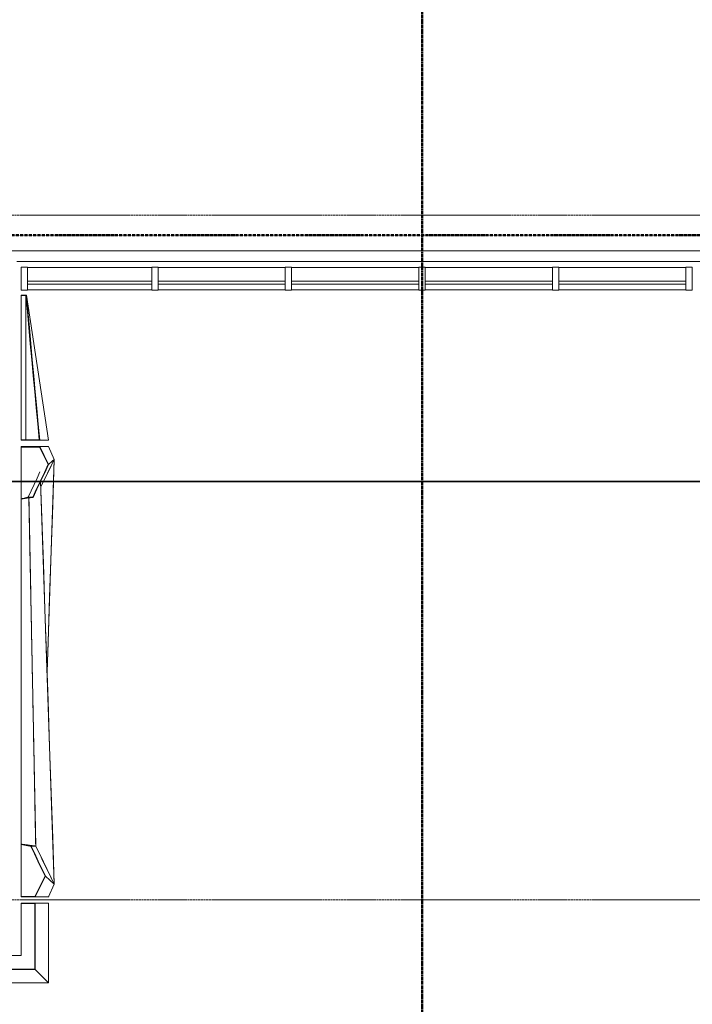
# Model space of a CAD drawing. Header units: millimetres. Extents: x -3388 to 301539, y -5590 to 54660.
# Tile 53 of 216: x 58026 to 63332, y 11777 to 19542. Entities that reach past the tile are written whole.
import ezdxf

# ---------------------------------------------------------------- set-up
doc = ezdxf.new("R2010")
doc.units = ezdxf.units.MM
for name, pattern in [('30_minuten', [5.6, 2.4, -1.6, 0, -1.6]), ('Dash', [6.35, 3.175, -3.175]), ('doorsnede', [23, 10, -1, 0, -1, 10, -1]), ('stramienlijn', [21, 12, -3, 3, -3])]:
    doc.linetypes.add(name, pattern=pattern)
for name, color, linetype, lineweight in [('A-DETL', 90, 'Continuous', 9), ('A-DETL-MBND', 5, 'Continuous', 9), ('A-FLOR', 192, 'Continuous', 13), ('A-GENM', 13, 'Continuous', 9), ('A-GLAZ-CURT', 52, 'Continuous', 9), ('A-GLAZ-CWMG', 51, 'Continuous', 9), ('G-ANNO-SYMB', 111, 'Continuous', 50), ('S-GRID', 1, 'Continuous', 9)]:
    doc.layers.add(name, color=color, linetype=linetype, lineweight=lineweight)

# ---------------------------------------------------------------- blocks, each defined once
blk = doc.blocks.new('stadhuis Zoetermeer_constructie_4_rvt-1-4e verdieping - bouwdeel 3_ 4_ 5')
at = {"layer": 'A-FLOR', "color": 7, "lineweight": 9}
for p, q in [((58004, 17635), (59800, 17635)), ((59800, 17635), (64396, 17635))]:
    blk.add_line(p, q, dxfattribs=at)
blk = doc.blocks.new('NLRS_65_GM_WPB_brandscheiding_gen_ISR - 30 minuten-3342769-4e verdieping - bouwdeel 3_ 4_ 5')
at = {"layer": 'A-GENM', "linetype": '30_minuten', "lineweight": 50}
blk.add_line((0, 0), (7923.25, 0), dxfattribs=at)
blk = doc.blocks.new('00_kader_hoek2 - 00_kader_hoek2-2921071-4e verdieping - bouwdeel 3_ 4_ 5')
at = {"layer": 'A-GENM'}
blk.add_hatch(color=256, dxfattribs=at).paths.add_polyline_path([(25, -548.9), (548.9, -548.9), (548.9, -25), (439, -25), (439, -29), (544.8, -29), (544.8, -544.8), (29, -544.8), (29, -439), (25, -439), (25, -463.2)], flags=0)
at = {"layer": 'A-GENM', "lineweight": 13}
for p, q in [((548.9, -25), (439, -25)), ((439, -25), (439, -29)), ((439, -29), (544.8, -29)), ((544.8, -29), (544.8, -544.8)), ((548.9, -548.9), (548.9, -25)), ((29, -439), (25, -439)), ((25, -439), (25, -548.9)), ((29, -544.8), (29, -439)), ((25, -548.9), (548.9, -548.9)), ((544.8, -544.8), (29, -544.8))]:
    blk.add_line(p, q, dxfattribs=at)
at = {"layer": 'A-GENM'}
for p, q in [((439, -29), (439, -439)), ((654, -25), (548.9, -25)), ((654, -25), (654, -654)), ((439, -439), (29, -439)), ((25, -548.9), (25, -654)), ((654, -654), (548.9, -548.9)), ((654, -654), (25, -654))]:
    blk.add_line(p, q, dxfattribs=at)
blk = doc.blocks.new('00_kader 3550x3250 - 00_kader 3550x3250-V120-4e verdieping - bouwdeel 3_ 4_ 5')
at = {"layer": 'A-DETL-MBND'}
for p, q in [((41837, 12161.4), (41837, 12161.5)), ((41837.1, 12161.7), (41839.9, 12161)), ((41839.9, 12161), (41837.1, 12161.7)), ((44875, 11900.9), (44657.8, 12007)), ((43200, 11957.6), (44875, 11900.9)), ((44975, 11946), (44875, 11900.9)), ((44975.1, 11948.7), (44975, 11946))]:
    blk.add_line(p, q, dxfattribs=at)
at = {"layer": 'A-DETL-MBND', "flags": 128}
blk.add_lwpolyline([(44875, 11900.9), (44513.9, 11913.1), (44152.8, 11925.3), (43791.7, 11937.6), (43430.6, 11949.8), (43200, 11957.6)], dxfattribs=at)
at = {"layer": 'A-DETL-MBND'}
for points, knots in [([(41837.1, 12161.6), (41837.1, 12161.6), (41837.1, 12161.6), (41837.1, 12161.7), (41837.1, 12161.7), (41837.1, 12161.7), (41837.1, 12161.7), (41837.1, 12161.7), (41837.1, 12161.7), (41837.1, 12161.7), (41837.1, 12161.7)], [0.7777778, 0.7777778, 0.7777778, 0.7777778, 0.8333333, 0.8888889, 0.9166667, 0.9444444, 0.9722222, 0.9861111, 0.9930556, 1, 1, 1, 1]), ([(41840, 12161.7), (41846.3, 12161.7), (41858.9, 12161.7), (41884.1, 12161.7), (41928.1, 12161.7), (41991.1, 12161.7), (42066.7, 12161.7), (42167.4, 12161.7), (42293.3, 12161.6), (42494.8, 12161.6), (42734.1, 12161.6), (42923, 12161.5), (43011.1, 12161.5)], [0, 0, 0, 0, 0.0069444, 0.0138889, 0.0277778, 0.0555556, 0.0833333, 0.1111111, 0.1666667, 0.2222222, 0.3333333, 0.430554, 0.430554, 0.430554, 0.430554])]:
    blk.add_open_spline(points, degree=3, knots=knots, dxfattribs=at)
blk = doc.blocks.new('00_kader 3550x3250 - 00_kader 3550x3250-V121-4e verdieping - bouwdeel 3_ 4_ 5')
at = {"layer": 'A-DETL-MBND'}
for p, q in [((44562.9, 12161.7), (44560, 12161)), ((44560.2, 12161), (44562.9, 12161.7)), ((44975, 12015.9), (44975, 11946)), ((44972, 11944.7), (44975, 11946))]:
    blk.add_line(p, q, dxfattribs=at)
at = {"layer": 'A-DETL-MBND', "flags": 128}
for points in [[(44657.9, 12007), (44675, 11998.8), (44725, 11974.5), (44775, 11950.3), (44825, 11926), (44875, 11901.8)], [(44975, 11946), (44975, 11965.4), (44975, 11984.9), (44975, 12004.3), (44975, 12015.9)], [(44875, 11901.8), (44863.9, 11913.9), (44852.8, 11926), (44841.7, 11938.2), (44834.4, 11946.1)], [(44834.4, 11946.1), (44841.7, 11938.2), (44852.8, 11926), (44863.9, 11913.9), (44875, 11901.8)]]:
    blk.add_lwpolyline(points, dxfattribs=at)
at = {"layer": 'A-DETL-MBND'}
blk.add_open_spline([(41862.6, 12161.4), (41861.3, 12161.4), (41853.8, 12161.4), (41846.3, 12161.4), (41840, 12161.4)], degree=3, knots=[0.991697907, 0.991697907, 0.991697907, 0.991697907, 0.993055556, 1, 1, 1, 1], dxfattribs=at)
blk = doc.blocks.new('00_kader 3550x3250 - 00_kader 3550x3250-1955744-4e verdieping - bouwdeel 3_ 4_ 5')
at = {"layer": 'A-GENM'}
for points in [[(41425, 12051.1), (41428, 12051.1), (41428, 12161), (41425, 12161), (41425, 12136.8)], [(41825, 12081.3), (41840, 12161), (41837.1, 12161.6), (41822.1, 12081.9)], [(41587.8, 11970.3), (41589.1, 11973), (41426.3, 12053.8), (41425, 12051.1), (41537.1, 11995.5)], [(41587.8, 11970.3), (41825, 12083.2), (41823.7, 12085.9), (41586.5, 11973.1)]]:
    blk.add_hatch(color=256, dxfattribs=at).paths.add_polyline_path(points, flags=0)
at = {"layer": 'A-GENM', "lineweight": 13}
for p, q in [((41428, 12161), (41425, 12161)), ((41425, 12161), (41425, 12051.1)), ((41428, 12051.1), (41428, 12161)), ((41840, 12161), (41837.1, 12161.6)), ((41426.3, 12053.8), (41425, 12051.1)), ((41425, 12051.1), (41587.8, 11970.3)), ((41425, 12051.1), (41428, 12051.1)), ((41589.1, 11973), (41426.3, 12053.8)), ((41822.1, 12081.9), (41825, 12081.3)), ((41586.5, 11973.1), (41587.8, 11970.3)), ((41587.8, 11970.3), (41589.1, 11973))]:
    blk.add_line(p, q, dxfattribs=at)
at = {"layer": 'A-GENM'}
for p, q in [((41837, 12161.4), (41837.1, 12161.6)), ((41840, 12161), (41840, 12161)), ((41425, 11946), (41425, 12051.1)), ((41825, 12077.2), (41825, 12081.3)), ((41825, 12050.4), (41825, 12053.2)), ((41825, 12047.2), (41825, 12048.8)), ((41425, 11946), (41428, 11944.7))]:
    blk.add_line(p, q, dxfattribs=at)
at = {"layer": 'A-GENM', "lineweight": 13, "flags": 128}
for points in [[(41837.1, 12161.6), (41829.5, 12121.7), (41822.1, 12081.9)], [(41825, 12081.3), (41832.5, 12121.2), (41840, 12161)], [(41823.7, 12085.9), (41764.4, 12057.7), (41705.1, 12029.5), (41645.8, 12001.3), (41586.5, 11973.1)], [(41587.8, 11970.3), (41647.1, 11998.6), (41706.4, 12026.8), (41765.7, 12055), (41825, 12083.2)], [(41825, 12083.2), (41824.4, 12084.6), (41823.7, 12085.9)]]:
    blk.add_lwpolyline(points, dxfattribs=at)
at = {"layer": 'A-GENM', "flags": 128}
for points in [[(41425, 12051.1), (41425, 12033.6), (41425, 12016.1), (41425, 11998.6), (41425, 11981), (41425, 11963.5), (41425, 11946)], [(41754.8, 12013.2), (41775, 12023), (41825, 12047.2)], [(41825, 12057.2), (41825, 12059.2), (41825, 12065.2), (41825, 12071.2), (41825, 12075.6)], [(41525, 11901.8), (41575, 11926), (41625, 11950.3), (41675, 11974.5), (41725, 11998.8), (41754.8, 12013.2)], [(41587.8, 11970.3), (41577.3, 11958.9), (41566.9, 11947.5), (41556.4, 11936.1), (41545.9, 11924.6), (41535.5, 11913.2), (41525, 11901.8)], [(41525, 11901.8), (41535.5, 11913.2), (41545.9, 11924.6), (41556.4, 11936.1), (41566.9, 11947.5), (41577.3, 11958.9), (41587.8, 11970.3)]]:
    blk.add_lwpolyline(points, dxfattribs=at)
at = {"layer": 'A-GENM'}
blk.add_open_spline([(41825, 12047.3), (41826.3, 12056.8), (41828.7, 12075.7), (41832.5, 12104.1), (41836.3, 12132.6), (41838.7, 12151.5), (41840, 12161)], degree=3, dxfattribs=at)
for points, knots in [([(41827.9, 12092.3), (41827.2, 12086.9), (41826.2, 12079.5), (41825.3, 12072.2), (41825, 12070.2)], [0.6076933, 0.6076933, 0.6076933, 0.6076933, 0.75, 0.801804, 0.801804, 0.801804, 0.801804]), ([(41825, 12081.3), (41825, 12079.4), (41825, 12075.6), (41825, 12070), (41825, 12064.3), (41825, 12059.6), (41825, 12055.8), (41825, 12053.4), (41825, 12051.5), (41825, 12050.1), (41825, 12048.9), (41825, 12048.1), (41825, 12047.6), (41825, 12047.4), (41825, 12047.3)], [0, 0, 0, 0, 0.166667, 0.333333, 0.5, 0.666667, 0.75, 0.833333, 0.875, 0.916667, 0.958333, 0.979167, 0.989583, 1, 1, 1, 1]), ([(41829.9, 12107.3), (41829.8, 12106.4), (41829.2, 12102), (41828.6, 12097.6), (41828.1, 12094.1)], [0.4754928, 0.4754928, 0.4754928, 0.4754928, 0.5, 0.5919806, 0.5919806, 0.5919806, 0.5919806])]:
    blk.add_open_spline(points, degree=3, knots=knots, dxfattribs=at)
blk = doc.blocks.new('00_kader 3550x3250 - 00_kader 3550x3250-V130-4e verdieping - bouwdeel 3_ 4_ 5')
at = {"layer": 'A-GENM'}
for points in [[(58130.3, 16172), (58184.1, 16172), (58184.1, 16175), (58039, 16175), (58039, 16172)], [(58251.2, 16033.1), (58253.9, 16034.4), (58184.1, 16175), (58181.4, 16173.7), (58244.6, 16046.4)], [(58131.9, 15775), (58253.9, 16034.4), (58251.2, 16035.7), (58130.3, 15775.8), (58130.6, 15775.6)], [(58039, 15760), (58133, 15775), (58132.6, 15778), (58038.5, 15763)]]:
    blk.add_hatch(color=256, dxfattribs=at).paths.add_polyline_path(points, flags=0)
at = {"layer": 'A-GENM', "lineweight": 13}
for p, q in [((58184.1, 16175), (58039, 16175)), ((58039, 16175), (58039, 16172)), ((58039, 16172), (58184.1, 16172)), ((58184.1, 16175), (58181.4, 16173.7)), ((58181.4, 16173.7), (58251.2, 16033.1)), ((58253.9, 16034.4), (58184.1, 16175)), ((58184.1, 16172), (58184.1, 16175)), ((58253.9, 16034.4), (58251.2, 16035.7)), ((58251.2, 16033.1), (58253.9, 16034.4)), ((58133, 15775), (58132.6, 15778)), ((58038.5, 15763), (58039, 15760))]:
    blk.add_line(p, q, dxfattribs=at)
at = {"layer": 'A-GENM'}
for p, q in [((58039, 16172), (58039, 15763)), ((58299.1, 12725), (58191.5, 15901.7)), ((58093.3, 15776.3), (58095.9, 15776.3)), ((58096, 15775), (58094.4, 15775.8)), ((58096, 15775), (58096.6, 15776.3)), ((58097.2, 15775), (58096, 15775)), ((58096.3, 15774.9), (58096.9, 15776.3)), ((58099, 15775), (58097.6, 15775)), ((58098.7, 15776.3), (58099, 15775)), ((58099.6, 15776.3), (58099, 15775)), ((58099, 15775), (58099, 15772.6)), ((58099.1, 15769.6), (58152.5, 13025)), ((58114, 15775), (58108.1, 15775)), ((58038.3, 15762.9), (58039, 15760)), ((58038.3, 15762.9), (58039, 15760)), ((58039, 15760), (58039, 15760)), ((58039, 13037), (58039, 12628)), ((58186.8, 12954.8), (58299.1, 12725)), ((58299.1, 12725), (58254, 12625)), ((58254, 12625), (58251.3, 12624.9))]:
    blk.add_line(p, q, dxfattribs=at)
at = {"layer": 'A-GENM', "lineweight": 13, "flags": 128}
for points in [[(58251.2, 16035.7), (58220.7, 15970.8), (58190.2, 15906), (58159.7, 15841.1), (58129.2, 15776.3)], [(58131.9, 15775), (58162.4, 15839.8), (58192.9, 15904.7), (58223.4, 15969.5), (58253.9, 16034.4)], [(58132.6, 15778), (58101.2, 15773), (58069.9, 15768), (58038.5, 15763)], [(58039, 15760), (58086, 15767.5), (58133, 15775)], [(58129.2, 15776.3), (58130.6, 15775.6), (58131.9, 15775)]]:
    blk.add_lwpolyline(points, dxfattribs=at)
at = {"layer": 'A-GENM', "flags": 128}
for points in [[(58185.9, 15975.5), (58163.1, 15926.3), (58139.8, 15876.3), (58116.6, 15826.3), (58093.3, 15776.3)], [(58191.5, 15901.7), (58201.2, 15613.9), (58213.5, 15252.8), (58225.7, 14891.7), (58238, 14530.6), (58250.2, 14169.4), (58262.4, 13808.3), (58274.7, 13447.2), (58286.9, 13086.1), (58299.1, 12725)], [(58096.8, 15776.3), (58099.3, 15776.3), (58103.4, 15776.3)], [(58106.5, 15775), (58102, 15775), (58097.7, 15775)], [(58105.3, 15776.3), (58111.3, 15776.3), (58113.5, 15776.3)], [(58115.6, 15776.3), (58117.3, 15776.3), (58122, 15776.3)]]:
    blk.add_lwpolyline(points, dxfattribs=at)
at = {"layer": 'A-GENM'}
for points, knots in [([(58093.5, 15776.7), (58092.6, 15776.5), (58089.2, 15775.6), (58083.3, 15774.2), (58075.8, 15772.3), (58065.8, 15769.8), (58055.8, 15767.3), (58047, 15765.1), (58042, 15763.8), (58039.5, 15763.2), (58038.3, 15762.9)], [0.0793109, 0.0793109, 0.0793109, 0.0793109, 0.125, 0.25, 0.375, 0.5, 0.75, 0.875, 0.9375, 1, 1, 1, 1]), ([(58070.6, 15768.1), (58072.4, 15768.5), (58076.6, 15769.6), (58083.3, 15771.2), (58090.1, 15772.9), (58094.4, 15774), (58096.3, 15774.5)], [0.5393624, 0.5393624, 0.5393624, 0.5393624, 0.625, 0.75, 0.875, 0.9667662, 0.9667662, 0.9667662, 0.9667662]), ([(58099, 15775), (58096.4, 15774.4), (58091.5, 15773.1), (58084, 15771.3), (58077.7, 15769.7), (58073.9, 15768.7), (58072.5, 15768.4)], [0, 0, 0, 0, 0.125, 0.25, 0.375, 0.4409543, 0.4409543, 0.4409543, 0.4409543]), ([(58072.5, 15768.4), (58073.9, 15768.7), (58077.7, 15769.7), (58084, 15771.3), (58090.3, 15772.8), (58095.2, 15774.1), (58097.7, 15774.7), (58099, 15775)], [0.5589834, 0.5589834, 0.5589834, 0.5589834, 0.625, 0.75, 0.875, 0.9375, 1, 1, 1, 1]), ([(58099, 15775), (58099.1, 15775), (58099.4, 15775), (58099.8, 15775), (58100.7, 15775), (58101.8, 15775), (58103.3, 15775), (58104.8, 15775), (58105.9, 15775), (58106.5, 15775)], [0, 0, 0, 0, 0.0104167, 0.0208333, 0.0416667, 0.0833333, 0.125, 0.1666667, 0.2195591, 0.2195591, 0.2195591, 0.2195591]), ([(58152.5, 13025), (58152.4, 13031.4), (58152.1, 13044.1), (58151.6, 13069.6), (58150.7, 13114.1), (58149.5, 13177.8), (58148, 13254.2), (58146, 13356), (58143.6, 13483.3), (58139.6, 13687), (58134.6, 13941.7), (58128.7, 14247.2), (58122.8, 14552.8), (58117.8, 14807.4), (58113.9, 15011.1), (58110.9, 15163.9), (58107.9, 15316.7), (58105.4, 15444), (58103.5, 15545.8), (58102, 15622.2), (58100.7, 15685.9), (58099.9, 15730.4), (58099.4, 15754.1), (58099.2, 15765), (58099.1, 15769.6)], [0, 0, 0, 0, 0.0069444, 0.0138889, 0.0277778, 0.0555556, 0.0833333, 0.1111111, 0.1666667, 0.2222222, 0.3333333, 0.4444444, 0.5555556, 0.6666667, 0.7222222, 0.7777778, 0.8333333, 0.8888889, 0.9166667, 0.9444444, 0.9722222, 0.9861111, 0.9930556, 0.9980313, 0.9980313, 0.9980313, 0.9980313]), ([(58108.1, 15775), (58108.8, 15775), (58110.8, 15775), (58112.8, 15775), (58114, 15775)], [0.2667968, 0.2667968, 0.2667968, 0.2667968, 0.3333333, 0.4406073, 0.4406073, 0.4406073, 0.4406073]), ([(58038.3, 15762.9), (58038.3, 15762.9), (58038.3, 15762.9), (58038.3, 15762.9), (58038.3, 15762.9), (58038.3, 15762.9), (58038.3, 15762.9), (58038.3, 15762.9), (58038.4, 15762.9), (58038.4, 15762.9), (58038.4, 15762.9), (58038.5, 15763), (58038.5, 15763)], [0, 0, 0, 0, 0.0104167, 0.0208333, 0.0416667, 0.0833333, 0.125, 0.1666667, 0.25, 0.3333333, 0.5, 0.6666667, 0.6666667, 0.6666667, 0.6666667]), ([(58038.6, 13040), (58038.6, 13046.3), (58038.6, 13058.9), (58038.6, 13084.1), (58038.6, 13128.1), (58038.6, 13191.1), (58038.6, 13266.7), (58038.6, 13367.4), (58038.6, 13493.3), (58038.6, 13694.8), (58038.5, 13946.7), (58038.5, 14248.9), (58038.5, 14551.1), (58038.4, 14853.3), (58038.4, 15105.2), (58038.4, 15306.7), (58038.3, 15432.6), (58038.3, 15533.3), (58038.3, 15608.9), (58038.3, 15671.9), (58038.3, 15715.9), (58038.3, 15741.1), (58038.3, 15753.7), (58038.3, 15760)], [0, 0, 0, 0, 0.006944, 0.013889, 0.027778, 0.055556, 0.083333, 0.111111, 0.166667, 0.222222, 0.333333, 0.444444, 0.555556, 0.666667, 0.777778, 0.833333, 0.888889, 0.916667, 0.944444, 0.972222, 0.986111, 0.993056, 1, 1, 1, 1]), ([(58039, 15760), (58039, 15753.7), (58039, 15741.1), (58039, 15715.9), (58039, 15671.9), (58039, 15608.9), (58039, 15533.3), (58039, 15432.6), (58039, 15306.7), (58039, 15155.6), (58039, 15004.4), (58039, 14803), (58039, 14551.1), (58039, 14248.9), (58039, 13997), (58039, 13795.6), (58039, 13644.4), (58039, 13493.3), (58039, 13367.4), (58039, 13266.7), (58039, 13203.7), (58039, 13153.3), (58039, 13115.6), (58039, 13084.1), (58039, 13062), (58039, 13049.4), (58039, 13043.2), (58039, 13040)], [0, 0, 0, 0, 0.0069444, 0.0138889, 0.0277778, 0.0555556, 0.0833333, 0.1111111, 0.1666667, 0.2222222, 0.2777778, 0.3333333, 0.4444444, 0.5555556, 0.6666667, 0.7222222, 0.7777778, 0.8333333, 0.8888889, 0.9166667, 0.9444444, 0.9583333, 0.9722222, 0.9861111, 0.9930556, 0.9965278, 1, 1, 1, 1]), ([(58149.8, 13025.3), (58145.8, 13025.8), (58137.1, 13027), (58119, 13029.4), (58095.3, 13032.5), (58071.7, 13035.6), (58053.2, 13038.1), (58044.2, 13039.3), (58040, 13039.8)], [0.0204996, 0.0204996, 0.0204996, 0.0204996, 0.125, 0.25, 0.5, 0.75, 0.875, 0.9880906, 0.9880906, 0.9880906, 0.9880906])]:
    blk.add_open_spline(points, degree=3, knots=knots, dxfattribs=at)
for points in [[(58099, 15772.6), (58099, 15773.4), (58099, 15774.2), (58099, 15775)], [(58039, 13040), (58048.5, 13038.8), (58067.4, 13036.2), (58095.7, 13032.5), (58124.1, 13028.8), (58143, 13026.2), (58152.5, 13025)]]:
    blk.add_open_spline(points, degree=3, dxfattribs=at)
blk = doc.blocks.new('00_kader_overgang2 - 00_kader_overgang2_1145mm-3253532-4e verdieping - bouwdeel 3_ 4_ 5')
at = {"layer": 'A-DETL-MBND'}
for p, q in [((-1170, 479), (-25, 654)), ((-25, 654), (-25, 584.2))]:
    blk.add_line(p, q, dxfattribs=at)
blk = doc.blocks.new('00_kader_overgang - 00_kader_overgang_1145mm-3253485-4e verdieping - bouwdeel 3_ 4_ 5')
at = {"layer": 'A-GENM'}
blk.add_hatch(color=256, dxfattribs=at).paths.add_polyline_path([(-25, 439), (-25, 584.1), (-1170, 479), (-1170, 439), (-1166, 439), (-1166, 475), (-29, 580.2), (-29, 439)], flags=0)
at = {"layer": 'A-GENM', "lineweight": 13}
for p, q in [((-29, 580.2), (-29, 439)), ((-25, 439), (-25, 584.1)), ((-1170, 479), (-1170, 439)), ((-1166, 439), (-1166, 475)), ((-1170, 439), (-1166, 439)), ((-29, 439), (-25, 439))]:
    blk.add_line(p, q, dxfattribs=at)
at = {"layer": 'A-GENM'}
for p, q in [((-29, 475), (-1166, 475)), ((-29, 439), (-1166, 439))]:
    blk.add_line(p, q, dxfattribs=at)
at = {"layer": 'A-GENM', "lineweight": 13, "flags": 128}
for points in [[(-25, 584.1), (-152.2, 572.4), (-279.4, 560.8), (-406.7, 549.1), (-533.9, 537.4), (-661.1, 525.7), (-788.3, 514), (-915.6, 502.4), (-1042.8, 490.7), (-1170, 479)], [(-1166, 475), (-1039.7, 486.7), (-913.3, 498.4), (-787, 510.1), (-660.7, 521.7), (-534.3, 533.4), (-408, 545.1), (-281.7, 556.8), (-155.3, 568.5), (-29, 580.2)]]:
    blk.add_lwpolyline(points, dxfattribs=at)
blk = doc.blocks.new('System Panel - Glazed-3409628-4e verdieping - bouwdeel 3_ 4_ 5')
at = {"layer": 'A-GLAZ-CURT', "lineweight": 13}
for p, q in [((501.8, 12.5), (-501.8, 12.5)), ((-501.8, 12.5), (-501.8, -12.5)), ((501.8, -12.5), (501.8, 12.5)), ((-501.8, -12.5), (501.8, -12.5))]:
    blk.add_line(p, q, dxfattribs=at)
blk = doc.blocks.new('System Panel - Glazed-3409627-4e verdieping - bouwdeel 3_ 4_ 5')
at = {"layer": 'A-GLAZ-CURT', "lineweight": 13}
for p, q in [((489.3, 12.5), (-489.3, 12.5)), ((-489.3, 12.5), (-489.3, -12.5)), ((489.3, -12.5), (489.3, 12.5)), ((-489.3, -12.5), (489.3, -12.5))]:
    blk.add_line(p, q, dxfattribs=at)
blk = doc.blocks.new('Rectangular Mullion - Schüco_stijl FW50__182mm-3944133-4e verdieping - bouwdeel 3_ 4_ 5')
at = {"layer": 'A-GLAZ-CWMG', "lineweight": 18}
for p, q in [((-50, 121), (0, 121)), ((-50, -61), (-50, 121)), ((0, 121), (0, -61)), ((0, -61), (-50, -61))]:
    blk.add_line(p, q, dxfattribs=at)
blk = doc.blocks.new('Rectangular Mullion - Schüco_regel FW50__182mm-3944122-4e verdieping - bouwdeel 3_ 4_ 5')
at = {"layer": 'A-GLAZ-CWMG'}
for p, q in [((62278.7, 17589), (63282.3, 17589)), ((63282.3, 17413), (62278.7, 17413))]:
    blk.add_line(p, q, dxfattribs=at)
blk = doc.blocks.new('Rectangular Mullion - Schüco_regel FW50__182mm-3944121-4e verdieping - bouwdeel 3_ 4_ 5')
at = {"layer": 'A-GLAZ-CWMG'}
for p, q in [((63332.3, 17589), (64311, 17589)), ((64311, 17413), (63332.3, 17413))]:
    blk.add_line(p, q, dxfattribs=at)
blk = doc.blocks.new('Rectangular Mullion - Schüco_stijl FW50__182mm-3944126-4e verdieping - bouwdeel 3_ 4_ 5')
at = {"layer": 'A-GLAZ-CWMG', "lineweight": 18}
for p, q in [((-25, 121), (25, 121)), ((-25, -61), (-25, 121)), ((25, 121), (25, -61)), ((25, -61), (-25, -61))]:
    blk.add_line(p, q, dxfattribs=at)

msp = doc.modelspace()

# ---------------------------------------------------------------- linework, layer by layer
at = {"layer": 'A-DETL', "linetype": 'Dash', "lineweight": 50}
msp.add_line((61200, 10775), (61200, 29175), dxfattribs=at)
at = {"layer": 'A-FLOR', "lineweight": 9}
msp.add_line((57590, 17720), (64800, 17720), dxfattribs=at)
at = {"layer": 'G-ANNO-SYMB', "linetype": 'doorsnede', "lineweight": 35}
msp.add_line((11312.8601, 15899.0603), (131831.2903, 15899.0603), dxfattribs=at)
at = {"layer": 'S-GRID', "linetype": 'stramienlijn'}
for p, q in [((130950, 18000), (12500.1395, 18000)), ((130950, 12600), (-2788.087, 12600))]:
    msp.add_line(p, q, dxfattribs=at)

# ---------------------------------------------------------------- block references
at = {"lineweight": 5}
msp.add_blockref('stadhuis Zoetermeer_constructie_4_rvt-1-4e verdieping - bouwdeel 3_ 4_ 5', (0, 0), dxfattribs=at)
at = {"layer": 'A-GENM', "linetype": '30_minuten', "lineweight": 50}
msp.add_blockref('NLRS_65_GM_WPB_brandscheiding_gen_ISR - 30 minuten-3342769-4e verdieping - bouwdeel 3_ 4_ 5', (57276.75, 17842.1932), dxfattribs=at)
at = {"layer": 'A-GENM'}
for name, p, rotation in [('00_kader_overgang - 00_kader_overgang_1145mm-3253485-4e verdieping - bouwdeel 3_ 4_ 5', (57600, 16200), 270.0000000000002), ('00_kader_overgang2 - 00_kader_overgang2_1145mm-3253532-4e verdieping - bouwdeel 3_ 4_ 5', (57600, 16200), 270.0000000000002), ('00_kader 3550x3250 - 00_kader 3550x3250-V120-4e verdieping - bouwdeel 3_ 4_ 5', (70200, -28800), 89.99999999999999), ('00_kader 3550x3250 - 00_kader 3550x3250-V121-4e verdieping - bouwdeel 3_ 4_ 5', (70200, -28800), 89.99999999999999), ('00_kader 3550x3250 - 00_kader 3550x3250-1955744-4e verdieping - bouwdeel 3_ 4_ 5', (70200, -28800), 89.99999999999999)]:
    msp.add_blockref(name, p, dxfattribs=dict(at, rotation=rotation))
for name, p in [('00_kader 3550x3250 - 00_kader 3550x3250-V130-4e verdieping - bouwdeel 3_ 4_ 5', (0, 0)), ('00_kader_hoek2 - 00_kader_hoek2-2921071-4e verdieping - bouwdeel 3_ 4_ 5', (57600, 12600))]:
    msp.add_blockref(name, p, dxfattribs=at)
at = {"layer": 'A-GLAZ-CURT', "rotation": 180}
for name, p in [('System Panel - Glazed-3409627-4e verdieping - bouwdeel 3_ 4_ 5', (58578.3333, 17469)), ('System Panel - Glazed-3409628-4e verdieping - bouwdeel 3_ 4_ 5', (59619.5, 17469)), ('System Panel - Glazed-3409628-4e verdieping - bouwdeel 3_ 4_ 5', (60673.1667, 17469)), ('System Panel - Glazed-3409628-4e verdieping - bouwdeel 3_ 4_ 5', (61726.8333, 17469)), ('System Panel - Glazed-3409628-4e verdieping - bouwdeel 3_ 4_ 5', (62780.5, 17469))]:
    msp.add_blockref(name, p, dxfattribs=at)
at = {"layer": 'A-GLAZ-CWMG', "extrusion": (0, 0, -1)}
for name, p in [('Rectangular Mullion - Schüco_stijl FW50__182mm-3944133-4e verdieping - bouwdeel 3_ 4_ 5', (-58039, 17469)), ('Rectangular Mullion - Schüco_stijl FW50__182mm-3944126-4e verdieping - bouwdeel 3_ 4_ 5', (-59092.6667, 17469)), ('Rectangular Mullion - Schüco_stijl FW50__182mm-3944126-4e verdieping - bouwdeel 3_ 4_ 5', (-60146.3333, 17469)), ('Rectangular Mullion - Schüco_stijl FW50__182mm-3944126-4e verdieping - bouwdeel 3_ 4_ 5', (-61200, 17469)), ('Rectangular Mullion - Schüco_stijl FW50__182mm-3944126-4e verdieping - bouwdeel 3_ 4_ 5', (-62253.6667, 17469)), ('Rectangular Mullion - Schüco_stijl FW50__182mm-3944126-4e verdieping - bouwdeel 3_ 4_ 5', (-63307.3333, 17469))]:
    msp.add_blockref(name, p, dxfattribs=at)
at = {"layer": 'A-GLAZ-CWMG'}
for name, p in [('Rectangular Mullion - Schüco_regel FW50__182mm-3944121-4e verdieping - bouwdeel 3_ 4_ 5', (-5243.3333, 0)), ('Rectangular Mullion - Schüco_regel FW50__182mm-3944122-4e verdieping - bouwdeel 3_ 4_ 5', (-3161, 0)), ('Rectangular Mullion - Schüco_regel FW50__182mm-3944122-4e verdieping - bouwdeel 3_ 4_ 5', (-2107.3333, 0)), ('Rectangular Mullion - Schüco_regel FW50__182mm-3944122-4e verdieping - bouwdeel 3_ 4_ 5', (-1053.6667, 0)), ('Rectangular Mullion - Schüco_regel FW50__182mm-3944122-4e verdieping - bouwdeel 3_ 4_ 5', (0, 0))]:
    msp.add_blockref(name, p, dxfattribs=at)

doc.saveas('drawing.dxf')
